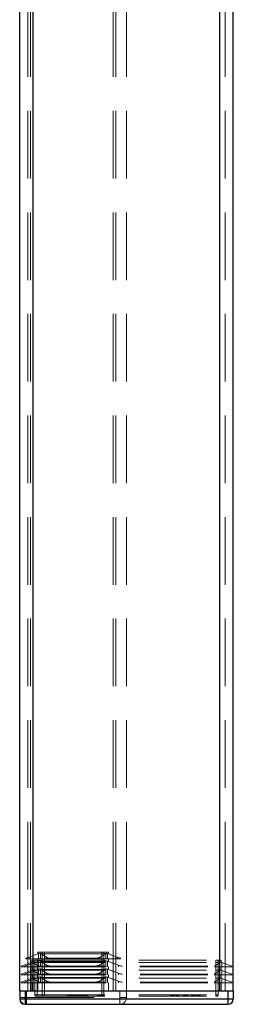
# Model space of a CAD drawing. Header units: millimetres. Extents: x 8 to 290, y 2 to 202.
# Tile 54 of 104: x 187 to 191, y 68 to 86. Entities that reach past the tile are written whole.
import ezdxf

# ---------------------------------------------------------------- set-up
doc = ezdxf.new("R2010")
doc.units = ezdxf.units.MM
doc.linetypes.add('HIDDEN', pattern=[1.905, 1.27, -0.635])

msp = doc.modelspace()

# ---------------------------------------------------------------- linework, layer by layer
at = {"color": 7, "linetype": 'HIDDEN', "lineweight": 18}
for p, q in [((190.79158, 68.07227), (190.79158, 103.87227)), ((187.19158, 68.07227), (187.19158, 103.77227)), ((187.29158, 68.07227), (187.29158, 103.77227)), ((190.79158, 68.07227), (190.79158, 103.77227)), ((190.89158, 68.07227), (190.89158, 103.77227)), ((189.04158, 68.07227), (189.04158, 101.12227)), ((187.24158, 68.07227), (187.24158, 100.87732)), ((187.29158, 68.07227), (187.29158, 100.87227)), ((188.79158, 68.07227), (188.79158, 100.87227)), ((188.84158, 68.07227), (188.84158, 100.87732)), ((187.21658, 68.70752), (187.15408, 68.68477)), ((187.39498, 68.77245), (187.21658, 68.70752)), ((187.21658, 68.70752), (187.21658, 68.67227)), ((187.37908, 68.76667), (187.37908, 68.79727)), ((187.50408, 68.79727), (187.37908, 68.79727)), ((187.39498, 68.77245), (187.41569, 68.77999)), ((187.39498, 68.67227), (187.39498, 68.77245)), ((187.53458, 68.70752), (187.43158, 68.77245)), ((187.43158, 68.77245), (187.43158, 68.67227)), ((187.46393, 68.79727), (187.46393, 67.99727)), ((187.50408, 68.76667), (187.50408, 68.79727)), ((188.57908, 68.79727), (187.50408, 68.79727)), ((187.50408, 67.99727), (187.50408, 68.79727)), ((188.57908, 68.76667), (187.50408, 68.76667)), ((187.53458, 68.67227), (187.53458, 68.70752)), ((188.65158, 68.77245), (188.54858, 68.70752)), ((188.54858, 68.67227), (188.54858, 68.70752)), ((188.57908, 68.79727), (188.57908, 68.76667)), ((188.70408, 68.79727), (188.57908, 68.79727)), ((188.57908, 68.79727), (188.57908, 67.99727)), ((188.61923, 67.99727), (188.61923, 68.79727)), ((188.65158, 68.67227), (188.65158, 68.77245)), ((188.66747, 68.77999), (188.68818, 68.77245)), ((188.68818, 68.77245), (188.68818, 68.67227)), ((188.86658, 68.70752), (188.68818, 68.77245)), ((188.70408, 68.76667), (188.70408, 68.79727)), ((188.86658, 68.67227), (188.86658, 68.70752)), ((188.92908, 68.68477), (188.86658, 68.70752)), ((187.06658, 68.53477), (187.25741, 68.60423)), ((187.06658, 68.53477), (187.06658, 68.52227)), ((187.06658, 68.52227), (187.25741, 68.52227)), ((187.19158, 68.55752), (187.12908, 68.53477)), ((187.12908, 68.52227), (187.12908, 68.53477)), ((187.15408, 68.67227), (187.15408, 68.68477)), ((187.21658, 68.67227), (187.15408, 68.67227)), ((187.39498, 68.63155), (187.19158, 68.55752)), ((187.39498, 68.67227), (187.21658, 68.67227)), ((187.27688, 68.61131), (187.25741, 68.60423)), ((187.25741, 68.52227), (187.25741, 68.60423)), ((187.29134, 68.52227), (187.25741, 68.52227)), ((187.26658, 68.64727), (187.26658, 68.60757)), ((187.26658, 68.64727), (187.36658, 68.64727)), ((187.26658, 68.45757), (187.26658, 68.52227)), ((187.29587, 68.61823), (187.27688, 68.61131)), ((187.29134, 68.60413), (187.29134, 68.52227)), ((187.29134, 68.60413), (187.38778, 68.53477)), ((187.29134, 68.52227), (187.38778, 68.52227)), ((187.32643, 68.64727), (187.32643, 67.99727)), ((187.36658, 68.64727), (187.36658, 68.60757)), ((187.36658, 68.64727), (190.71658, 68.64727)), ((187.36658, 67.99727), (187.36658, 68.64727)), ((187.36658, 68.60757), (190.71658, 68.60757)), ((187.36658, 68.52227), (187.36658, 68.4603)), ((187.37908, 68.62576), (187.37908, 68.67227)), ((187.37908, 68.47576), (187.37908, 68.52227)), ((187.38778, 68.53477), (187.38778, 68.52227)), ((187.38778, 68.53477), (190.69538, 68.53477)), ((187.38778, 68.52227), (190.69538, 68.52227)), ((187.39498, 68.67227), (187.41569, 68.67227)), ((187.39498, 68.63155), (187.41569, 68.63909)), ((187.39498, 68.52227), (187.39498, 68.63155)), ((187.41569, 68.67227), (187.43158, 68.67227)), ((187.53458, 68.67227), (187.43158, 68.67227)), ((187.54902, 68.55752), (187.43158, 68.63155)), ((187.43158, 68.63155), (187.43158, 68.52227)), ((187.50408, 68.62576), (187.50408, 68.67227)), ((188.57908, 68.62576), (187.50408, 68.62576)), ((187.50408, 68.47576), (187.50408, 68.52227)), ((187.64284, 68.67227), (187.53458, 68.67227)), ((187.54902, 68.52227), (187.54902, 68.55752)), ((188.44032, 68.68477), (187.64284, 68.68477)), ((187.64284, 68.68477), (187.64284, 68.67227)), ((188.44032, 68.67227), (187.64284, 68.67227)), ((187.65727, 68.53477), (187.65727, 68.52227)), ((188.42589, 68.52227), (188.42589, 68.53477)), ((188.44032, 68.67227), (188.44032, 68.68477)), ((188.54858, 68.67227), (188.44032, 68.67227)), ((188.65158, 68.63155), (188.53414, 68.55752)), ((188.53414, 68.52227), (188.53414, 68.55752)), ((188.65158, 68.67227), (188.54858, 68.67227)), ((188.57908, 68.62576), (188.57908, 68.67227)), ((188.57908, 68.47576), (188.57908, 68.52227)), ((188.65158, 68.67227), (188.66747, 68.67227)), ((188.65158, 68.52227), (188.65158, 68.63155)), ((188.66747, 68.67227), (188.68818, 68.67227)), ((188.68818, 68.63155), (188.66747, 68.63909)), ((188.86658, 68.67227), (188.68818, 68.67227)), ((188.68818, 68.63155), (188.68818, 68.52227)), ((188.89158, 68.55752), (188.68818, 68.63155)), ((188.70408, 68.62576), (188.70408, 68.67227)), ((188.70408, 68.47576), (188.70408, 68.52227)), ((188.92908, 68.67227), (188.86658, 68.67227)), ((188.89158, 68.52227), (188.89158, 68.55752)), ((188.95408, 68.53477), (188.89158, 68.55752)), ((188.92908, 68.68477), (188.92908, 68.67227)), ((188.95408, 68.53477), (188.95408, 68.52227)), ((190.69538, 68.53477), (190.79182, 68.60413)), ((190.69538, 68.53477), (190.69538, 68.52227)), ((190.69538, 68.52227), (190.79182, 68.52227)), ((190.71658, 68.60757), (190.71658, 68.64727)), ((190.71658, 68.64727), (190.81658, 68.64727)), ((190.71658, 68.64727), (190.71658, 67.99727)), ((190.71658, 68.52227), (190.71658, 68.4603)), ((190.75673, 67.99727), (190.75673, 68.64727)), ((190.80628, 68.61131), (190.78729, 68.61823)), ((190.79182, 68.52227), (190.79182, 68.60413)), ((190.79182, 68.52227), (190.82575, 68.52227)), ((190.82575, 68.60423), (190.80628, 68.61131)), ((190.81658, 68.64727), (190.81658, 68.60757)), ((190.81658, 68.52227), (190.81658, 68.45757)), ((190.82575, 68.60423), (190.82575, 68.52227)), ((190.82575, 68.60423), (191.01658, 68.53477)), ((190.82575, 68.52227), (191.01658, 68.52227)), ((191.01658, 68.53477), (191.01658, 68.52227)), ((187.06658, 68.38477), (187.25741, 68.45423)), ((187.06658, 68.38477), (187.06658, 68.37227)), ((187.06658, 68.37227), (187.25741, 68.37227)), ((187.19158, 68.40752), (187.12908, 68.38477)), ((187.12908, 68.37227), (187.12908, 68.38477)), ((187.39498, 68.48155), (187.19158, 68.40752)), ((187.28053, 68.46265), (187.25741, 68.45423)), ((187.25741, 68.37227), (187.25741, 68.45423)), ((187.25741, 68.37227), (187.29134, 68.37227)), ((187.26658, 68.37227), (187.26658, 68.30757)), ((187.28053, 68.46265), (187.29972, 68.46963)), ((187.29134, 68.45686), (187.29134, 68.37227)), ((187.29134, 68.45686), (187.39158, 68.38477)), ((187.29134, 68.37227), (187.39158, 68.37227)), ((187.36658, 68.4603), (190.71658, 68.4603)), ((187.36658, 68.37227), (187.36658, 68.3103)), ((187.37908, 68.32576), (187.37908, 68.37227)), ((187.39158, 68.38477), (187.39158, 68.37227)), ((187.39158, 68.38477), (190.69158, 68.38477)), ((187.39158, 68.37227), (190.69158, 68.37227)), ((187.39498, 68.48155), (187.41569, 68.48909)), ((187.39498, 68.37227), (187.39498, 68.48155)), ((187.41569, 68.33909), (187.39498, 68.33155)), ((187.54902, 68.40752), (187.43158, 68.48155)), ((187.43158, 68.48155), (187.43158, 68.37227)), ((188.57908, 68.47576), (187.50408, 68.47576)), ((187.50408, 68.32576), (187.50408, 68.37227)), ((187.54902, 68.37227), (187.54902, 68.40752)), ((187.65727, 68.38477), (187.65727, 68.37227)), ((188.42589, 68.37227), (188.42589, 68.38477)), ((188.65158, 68.48155), (188.53414, 68.40752)), ((188.53414, 68.37227), (188.53414, 68.40752)), ((188.57908, 68.32576), (188.57908, 68.37227)), ((188.65158, 68.37227), (188.65158, 68.48155)), ((188.68818, 68.48155), (188.66747, 68.48909)), ((188.66747, 68.33909), (188.68818, 68.33155)), ((188.68818, 68.48155), (188.68818, 68.37227)), ((188.89158, 68.40752), (188.68818, 68.48155)), ((188.70408, 68.37227), (188.70408, 68.32576)), ((188.89158, 68.37227), (188.89158, 68.40752)), ((188.95408, 68.38477), (188.89158, 68.40752)), ((188.95408, 68.38477), (188.95408, 68.37227)), ((190.69158, 68.38477), (190.79182, 68.45686)), ((190.69158, 68.38477), (190.69158, 68.37227)), ((190.69158, 68.37227), (190.79182, 68.37227)), ((190.71658, 68.37227), (190.71658, 68.3103)), ((190.78344, 68.46963), (190.80263, 68.46265)), ((190.79182, 68.37227), (190.79182, 68.45686)), ((190.82575, 68.37227), (190.79182, 68.37227)), ((190.82575, 68.45423), (190.80263, 68.46265)), ((190.81658, 68.37227), (190.81658, 68.30757)), ((190.82575, 68.45423), (190.82575, 68.37227)), ((190.82575, 68.45423), (191.01658, 68.38477)), ((190.82575, 68.37227), (191.01658, 68.37227)), ((191.01658, 68.38477), (191.01658, 68.37227)), ((187.06658, 68.23477), (187.25741, 68.30423)), ((187.06658, 68.23477), (187.06658, 68.22227)), ((187.06658, 68.22227), (187.25741, 68.22227)), ((187.12908, 68.23477), (187.19158, 68.25752)), ((187.12908, 68.22227), (187.12908, 68.23477)), ((187.19158, 68.25752), (187.39498, 68.33155)), ((187.28053, 68.31265), (187.25741, 68.30423)), ((187.25741, 68.22227), (187.25741, 68.30423)), ((187.29134, 68.22227), (187.25741, 68.22227)), ((187.26658, 68.22227), (187.26658, 68.07227)), ((187.29972, 68.31963), (187.28053, 68.31265)), ((187.29134, 68.30686), (187.29134, 68.22227)), ((187.29134, 68.30686), (187.39158, 68.23477)), ((187.29134, 68.22227), (187.39158, 68.22227)), ((187.36658, 68.3103), (190.71658, 68.3103)), ((187.36658, 68.22227), (187.36658, 68.07227)), ((187.37908, 68.22227), (187.37908, 68.07227)), ((187.39158, 68.23477), (187.39158, 68.22227)), ((187.39158, 68.23477), (190.69158, 68.23477)), ((187.39158, 68.22227), (190.69158, 68.22227)), ((187.39498, 68.33155), (187.39498, 68.22227)), ((187.43158, 68.33155), (187.54902, 68.25752)), ((187.43158, 68.33155), (187.43158, 68.22227)), ((188.57908, 68.32576), (187.50408, 68.32576)), ((187.50408, 68.22227), (187.50408, 68.07227)), ((187.54902, 68.22227), (187.54902, 68.25752)), ((187.65727, 68.23477), (187.65727, 68.22227)), ((188.42589, 68.23477), (188.42589, 68.22227)), ((188.53414, 68.25752), (188.65158, 68.33155)), ((188.53414, 68.25752), (188.53414, 68.22227)), ((188.57908, 68.22227), (188.57908, 68.07227)), ((188.65158, 68.22227), (188.65158, 68.33155)), ((188.68818, 68.22227), (188.68818, 68.33155)), ((188.68818, 68.33155), (188.89158, 68.25752)), ((188.70408, 68.07227), (188.70408, 68.22227)), ((188.89158, 68.22227), (188.89158, 68.25752)), ((188.89158, 68.25752), (188.95408, 68.23477)), ((188.95408, 68.23477), (188.95408, 68.22227)), ((190.69158, 68.23477), (190.79182, 68.30686)), ((190.69158, 68.23477), (190.69158, 68.22227)), ((190.69158, 68.22227), (190.79182, 68.22227)), ((190.71658, 68.22227), (190.71658, 68.07227)), ((190.78344, 68.31963), (190.80263, 68.31265)), ((190.79182, 68.22227), (190.79182, 68.30686)), ((190.82575, 68.22227), (190.79182, 68.22227)), ((190.82575, 68.30423), (190.80263, 68.31265)), ((190.81658, 68.22227), (190.81658, 68.07227)), ((190.82575, 68.30423), (190.82575, 68.22227)), ((190.82575, 68.30423), (191.01658, 68.23477)), ((190.82575, 68.22227), (191.01658, 68.22227)), ((191.01658, 68.23477), (191.01658, 68.22227)), ((187.14158, 67.92227), (187.14158, 68.07227)), ((187.16658, 68.07227), (187.16658, 67.94727)), ((187.36658, 67.99727), (187.32643, 67.99727)), ((187.32643, 67.99727), (187.36658, 67.99727)), ((187.35143, 67.97227), (187.36658, 67.97227)), ((187.36658, 67.99727), (190.71658, 67.99727)), ((187.36658, 67.99727), (187.36658, 67.97227)), ((187.36658, 67.97227), (187.36658, 67.99727)), ((187.36658, 67.97227), (190.71658, 67.97227)), ((187.50408, 67.99727), (187.46393, 67.99727)), ((187.46393, 67.99727), (187.50408, 67.99727)), ((187.50408, 67.97227), (187.50408, 67.99727)), ((188.57908, 67.99727), (187.50408, 67.99727)), ((187.50408, 67.99727), (187.50408, 67.97227)), ((187.93268, 67.97227), (187.93268, 67.98477)), ((188.14658, 67.98477), (187.93268, 67.98477)), ((187.94663, 67.98477), (187.94663, 67.97227)), ((187.96523, 67.98477), (187.96523, 67.97227)), ((188.02103, 67.97227), (188.02103, 67.98477)), ((188.05823, 67.97227), (188.05823, 67.98477)), ((188.0862, 67.98227), (188.0862, 67.97227)), ((188.31439, 67.98227), (188.0862, 67.98227)), ((188.10328, 67.98227), (188.10328, 67.97227)), ((188.11403, 67.97227), (188.11403, 67.98477)), ((188.13263, 67.97227), (188.13263, 67.98477)), ((188.14658, 67.97227), (188.14658, 67.98477)), ((188.2973, 67.98227), (188.2973, 67.97227)), ((188.31439, 67.97227), (188.31439, 67.98227)), ((188.49773, 67.97227), (188.49773, 67.98227)), ((188.50179, 67.98227), (188.49773, 67.98227)), ((188.50496, 67.97227), (188.50496, 67.98227)), ((188.51404, 67.97227), (188.51404, 67.98227)), ((188.52878, 67.97227), (188.52878, 67.98227)), ((188.53744, 67.97227), (188.53744, 67.98227)), ((188.55715, 67.97227), (188.55715, 67.98227)), ((188.55885, 67.97227), (188.55885, 67.98227)), ((188.56339, 67.97227), (188.56339, 67.98227)), ((188.61923, 67.99727), (188.57908, 67.99727)), ((188.57908, 67.99727), (188.57908, 67.97227)), ((188.57908, 67.97227), (188.57908, 67.99727)), ((188.57908, 67.99727), (188.61923, 67.99727)), ((188.58367, 67.97227), (188.58367, 67.98227)), ((188.60069, 67.97227), (188.60069, 67.98227)), ((188.60196, 67.97227), (188.60196, 67.98227)), ((188.60565, 67.98227), (188.6047, 67.98227)), ((188.60565, 67.97227), (188.60565, 67.98227)), ((188.91658, 68.07227), (188.91658, 67.94727)), ((189.04158, 68.07227), (189.04158, 67.94727)), ((189.86011, 67.97227), (189.86011, 67.98227)), ((189.87712, 67.98227), (189.87712, 67.97227)), ((189.88158, 67.97227), (189.88158, 67.98227)), ((189.88168, 67.98227), (189.88168, 67.97227)), ((189.90002, 67.97227), (189.90002, 67.98227)), ((189.91866, 67.98227), (189.91866, 67.97227)), ((189.91876, 67.98227), (189.91876, 67.97227)), ((189.92301, 67.98227), (189.92301, 67.97227)), ((189.94003, 67.97227), (189.94003, 67.98227)), ((189.95674, 67.98227), (189.95674, 67.97227)), ((189.95917, 67.98227), (189.95917, 67.97227)), ((189.96545, 67.98227), (189.96545, 67.97227)), ((189.96778, 67.98227), (189.96778, 67.97227)), ((189.97032, 67.98227), (189.97032, 67.97227)), ((189.97376, 67.98227), (189.97376, 67.97227)), ((189.98227, 67.98227), (189.97413, 67.98227)), ((189.97619, 67.98227), (189.97619, 67.97227)), ((189.98065, 67.98227), (189.98065, 67.97227)), ((189.98126, 67.98227), (189.98126, 67.97227)), ((189.98227, 67.98227), (189.98227, 67.97227)), ((189.98278, 67.98227), (189.98278, 67.97227)), ((189.99665, 67.98227), (189.99665, 67.97227)), ((189.99797, 67.97227), (189.99797, 67.98227)), ((189.99858, 67.98227), (189.99858, 67.97227)), ((189.99959, 67.98227), (189.99959, 67.97227)), ((189.99977, 67.98227), (190.00162, 67.98227)), ((190.0001, 67.98227), (190.0001, 67.97227)), ((190.00162, 67.98227), (190.00162, 67.97227)), ((190.00719, 67.98227), (190.00719, 67.97227)), ((190.0159, 67.97227), (190.0159, 67.98227)), ((190.02826, 67.98227), (190.02826, 67.97227)), ((190.02927, 67.98227), (190.02927, 67.97227)), ((190.0315, 67.98227), (190.0315, 67.97227)), ((190.0315, 67.98227), (190.03272, 67.98227)), ((190.03272, 67.98227), (190.03272, 67.97227)), ((190.09522, 67.97227), (190.09522, 67.98227)), ((190.11314, 67.98227), (190.09522, 67.98227)), ((190.11314, 67.97227), (190.11314, 67.98227)), ((190.14353, 67.98227), (190.11314, 67.98227)), ((190.11426, 67.98227), (190.11426, 67.97227)), ((190.13432, 67.97227), (190.13432, 67.98227)), ((190.14353, 67.97227), (190.14353, 67.98227)), ((190.17331, 67.98227), (190.14353, 67.98227)), ((190.14465, 67.97227), (190.14465, 67.98227)), ((190.15376, 67.97227), (190.15376, 67.98227)), ((190.17331, 67.97227), (190.17331, 67.98227)), ((190.19236, 67.98227), (190.17331, 67.98227)), ((190.17564, 67.97227), (190.17564, 67.98227)), ((190.19236, 67.97227), (190.19236, 67.98227)), ((190.19357, 67.98227), (190.19236, 67.98227)), ((190.19357, 67.97227), (190.19357, 67.98227)), ((190.25486, 67.97227), (190.25486, 67.98227)), ((190.27188, 67.98227), (190.27188, 67.97227)), ((190.27633, 67.97227), (190.27633, 67.98227)), ((190.27643, 67.98227), (190.27643, 67.97227)), ((190.29477, 67.97227), (190.29477, 67.98227)), ((190.31341, 67.98227), (190.31341, 67.97227)), ((190.31351, 67.98227), (190.31351, 67.97227)), ((190.31776, 67.98227), (190.31776, 67.97227)), ((190.33478, 67.97227), (190.33478, 67.98227)), ((190.34795, 67.97227), (190.34795, 67.98227)), ((190.35109, 67.97227), (190.35109, 67.98227)), ((190.36517, 67.97227), (190.36517, 67.98227)), ((190.3675, 67.97227), (190.3675, 67.98227)), ((190.37013, 67.97227), (190.37013, 67.98227)), ((190.37986, 67.98227), (190.37986, 67.97227)), ((190.37996, 67.98227), (190.37996, 67.97227)), ((190.38847, 67.98227), (190.38847, 67.97227)), ((190.38867, 67.97227), (190.38867, 67.98227)), ((190.38877, 67.98227), (190.38877, 67.97227)), ((190.39759, 67.98227), (190.39759, 67.97227)), ((190.39819, 67.98227), (190.39819, 67.97227)), ((190.40822, 67.97227), (190.40822, 67.98227)), ((190.40954, 67.98227), (190.40954, 67.97227)), ((190.41248, 67.98227), (190.41248, 67.97227)), ((190.41866, 67.98227), (190.41866, 67.97227)), ((190.42635, 67.97227), (190.42635, 67.98227)), ((190.42939, 67.97227), (190.42939, 67.98227)), ((190.75673, 67.99727), (190.71658, 67.99727)), ((190.71658, 67.97227), (190.71658, 67.99727)), ((190.71658, 67.97227), (190.71658, 67.99727)), ((190.71658, 67.99727), (190.75673, 67.99727)), ((190.71658, 67.97227), (190.73173, 67.97227)), ((190.94158, 68.07227), (190.94158, 67.92227)), ((187.04158, 67.94727), (187.16658, 67.94727)), ((187.16658, 67.94727), (187.04158, 67.94727)), ((187.14158, 67.92227), (187.04158, 67.92227)), ((190.94158, 67.92227), (187.14158, 67.92227)), ((187.14158, 67.82227), (187.14158, 67.92227)), ((187.16658, 67.94727), (188.91658, 67.94727)), ((187.16658, 67.94727), (187.16658, 67.82227)), ((187.16658, 67.94727), (187.16658, 67.82227)), ((188.91658, 67.94727), (189.04158, 67.94727)), ((188.91658, 67.94727), (188.91658, 67.82227)), ((189.04158, 67.94727), (188.91658, 67.94727)), ((188.91658, 67.94727), (188.91658, 67.82227)), ((191.04158, 67.92227), (190.94158, 67.92227)), ((190.94158, 67.92227), (190.94158, 67.82227))]:
    msp.add_line(p, q, dxfattribs=at)
at = {"color": 7, "linetype": 'Continuous', "lineweight": 25}
for p, q in [((187.04158, 68.07227), (187.04158, 103.62227)), ((187.29158, 68.07227), (187.29158, 103.62227)), ((190.79158, 68.07227), (190.79158, 103.62227)), ((191.04158, 68.07227), (191.04158, 103.62227)), ((187.04158, 68.07227), (187.04158, 67.92227)), ((187.04158, 68.07227), (187.14158, 68.07227)), ((187.14158, 68.07227), (187.14158, 67.92227)), ((187.14158, 68.07227), (190.94158, 68.07227)), ((187.29158, 68.07227), (190.79158, 68.07227)), ((190.94158, 68.07227), (190.94158, 67.92227)), ((190.94158, 68.07227), (191.04158, 68.07227)), ((191.04158, 68.07227), (191.04158, 67.92227)), ((187.04158, 67.92227), (187.14158, 67.92227)), ((187.14158, 67.92227), (190.94158, 67.92227)), ((187.14158, 67.92227), (187.14158, 67.82227)), ((187.14158, 67.82227), (190.94158, 67.82227)), ((190.94158, 67.92227), (190.94158, 67.82227)), ((190.94158, 67.92227), (191.04158, 67.92227))]:
    msp.add_line(p, q, dxfattribs=at)
at = {"color": 7, "linetype": 'HIDDEN', "lineweight": 18}
for centre, radius, start, end in [((187.35143, 67.99727), 0.025, 180, 270), ((187.48893, 67.99727), 0.025, 180, 270), ((188.59423, 67.99727), 0.025, 270, 0), ((190.73173, 67.99727), 0.025, 270, 0), ((187.16658, 67.94727), 0.125, 180, 270), ((188.91658, 67.94727), 0.125, 270, 0)]:
    msp.add_arc(centre, radius, start, end, dxfattribs=at)
at = {"color": 7, "linetype": 'Continuous', "lineweight": 25}
for centre, start, end in [((187.14158, 67.92227), 180, 270), ((190.94158, 67.92227), 270, 0)]:
    msp.add_arc(centre, 0.1, start, end, dxfattribs=at)
at = {"color": 7, "linetype": 'HIDDEN', "lineweight": 18}
for centre, major_axis, start_param, end_param in [((187.50408, 68.81216), (0.125, 0), 3.92699082, 4.71238898), ((187.34498, 68.75425), (0.1, 0), 0.52359878, 0.78539816), ((187.64284, 68.73027), (0.125, 0), 3.66519143, 4.71238898), ((188.44032, 68.73027), (0.125, 0), 4.71238898, 5.75958653), ((188.57908, 68.81216), (0.125, 0), 4.71238898, 5.49778714), ((188.73818, 68.75425), (0.1, 0), 2.35619449, 2.61799388), ((187.22442, 68.5918), (0.075, 0), 0.46852869, 0.79623638), ((187.36658, 68.64396), (0.1, 0), 3.92699082, 4.71238898), ((187.50408, 68.67126), (0.125, 0), 3.92699082, 4.71238898), ((187.34498, 68.61335), (0.1, 0), 0.52359878, 0.78539816), ((187.65727, 68.58027), (0.125, 0), 3.66519143, 4.71238898), ((188.42589, 68.58027), (0.125, 0), 4.71238898, 5.75958653), ((188.57908, 68.67126), (0.125, 0), 4.71238898, 5.49778714), ((188.73818, 68.61335), (0.1, 0), 2.35619449, 2.61799388), ((190.71658, 68.64396), (0.1, 0), 4.71238898, 5.49778714), ((190.85874, 68.5918), (0.075, 0), 2.34535627, 2.67306397), ((187.22442, 68.44453), (0.075, 0), 0.46852869, 0.72548966), ((187.36658, 68.49669), (0.1, 0), 3.98004872, 4.71238898), ((187.50408, 68.52126), (0.125, 0), 3.92699082, 4.71238898), ((187.34498, 68.46335), (0.1, 0), 0.52359878, 0.78539816), ((187.50408, 68.37126), (0.125, 0), 3.92699082, 4.71238898), ((187.34498, 68.31335), (0.1, 0), 0.52359878, 0.78539816), ((187.65727, 68.43027), (0.125, 0), 3.66519143, 4.71238898), ((188.42589, 68.43027), (0.125, 0), 4.71238898, 5.75958653), ((188.57908, 68.52126), (0.125, 0), 4.71238898, 5.49778714), ((188.57908, 68.37126), (0.125, 0), 4.71238898, 5.49778714), ((188.73818, 68.46335), (0.1, 0), 2.35619449, 2.61799388), ((188.73818, 68.31335), (0.1, 0), 2.35619449, 2.61799388), ((190.71658, 68.49669), (0.1, 0), 4.71238898, 5.44472924), ((190.85874, 68.44453), (0.075, 0), 2.41610299, 2.67306397), ((187.22442, 68.29453), (0.075, 0), 0.46852869, 0.72548966), ((187.36658, 68.34669), (0.1, 0), 3.98004872, 4.71238898), ((187.65727, 68.28027), (0.125, 0), 3.66519143, 4.71238898), ((188.42589, 68.28027), (0.125, 0), 4.71238898, 5.75958653), ((190.71658, 68.34669), (0.1, 0), 4.71238898, 5.44472924), ((190.85874, 68.29453), (0.075, 0), 2.41610299, 2.67306397)]:
    msp.add_ellipse(centre, major_axis=major_axis, ratio=0.36397023, start_param=start_param, end_param=end_param, dxfattribs=at)
for points, knots in [([(188.55715, 67.98227), (188.55038, 67.98227), (188.53843, 67.98227), (188.52268, 67.98227), (188.51197, 67.98227), (188.50582, 67.98227), (188.50525, 67.98227), (188.50496, 67.98227)], [0, 0, 0, 0, 0.252090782, 0.444705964, 0.63812902, 0.816032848, 1, 1, 1, 1]), ([(188.60196, 67.98227), (188.59569, 67.98227), (188.58539, 67.98227), (188.57027, 67.98227), (188.56154, 67.98227), (188.55715, 67.98227)], [0, 0, 0, 0, 0.43497929, 0.71517382, 1, 1, 1, 1]), ([(189.90002, 67.98227), (189.89515, 67.98227), (189.88682, 67.98227), (189.87652, 67.98227), (189.86843, 67.98227), (189.86111, 67.98227), (189.86051, 67.98227), (189.86011, 67.98227)], [0, 0, 0, 0, 0.16783629, 0.28720193, 0.4063947, 0.6038539, 1, 1, 1, 1]), ([(189.94003, 67.98227), (189.94003, 67.98227), (189.94002, 67.98227), (189.93998, 67.98227), (189.93991, 67.98227), (189.93982, 67.98227), (189.93971, 67.98227), (189.93961, 67.98227), (189.93945, 67.98227), (189.93931, 67.98227), (189.93914, 67.98227), (189.93897, 67.98227), (189.93876, 67.98227), (189.93854, 67.98227), (189.93829, 67.98227), (189.93802, 67.98227), (189.93772, 67.98227), (189.9374, 67.98227), (189.93704, 67.98227), (189.93665, 67.98227), (189.93634, 67.98227), (189.93601, 67.98227), (189.93566, 67.98227), (189.93529, 67.98227), (189.9349, 67.98227), (189.93448, 67.98227), (189.93404, 67.98227), (189.93357, 67.98227), (189.93307, 67.98227), (189.93264, 67.98227), (189.93218, 67.98227), (189.93152, 67.98227), (189.92924, 67.98227), (189.92442, 67.98227), (189.91562, 67.98227), (189.9071, 67.98227), (189.90185, 67.98227), (189.90002, 67.98227)], [0, 0, 0, 0, 0.028860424, 0.057720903, 0.086581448, 0.115442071, 0.129872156, 0.158732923, 0.173163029, 0.202023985, 0.216454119, 0.230884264, 0.259745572, 0.274175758, 0.288605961, 0.317467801, 0.331898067, 0.346328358, 0.375191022, 0.389621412, 0.404051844, 0.418482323, 0.432912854, 0.447343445, 0.461774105, 0.476204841, 0.490635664, 0.505066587, 0.519497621, 0.533928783, 0.541143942, 0.555575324, 0.584448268, 0.701057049, 0.81813389, 0.936417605, 1, 1, 1, 1]), ([(189.95917, 67.98227), (189.95941, 67.98227), (189.95985, 67.98227), (189.96406, 67.98227), (189.96827, 67.98227), (189.97032, 67.98227)], [0, 0, 0, 0, 0.37974461, 0.69950435, 1, 1, 1, 1]), ([(189.97032, 67.98227), (189.97324, 67.98227), (189.97841, 67.98227), (189.98752, 67.98227), (189.99338, 67.98227), (189.99665, 67.98227)], [0, 0, 0, 0, 0.36491219, 0.6453978, 1, 1, 1, 1]), ([(189.99665, 67.98227), (190, 67.98227), (190.00668, 67.98227), (190.01773, 67.98227), (190.02505, 67.98227), (190.02927, 67.98227)], [0, 0, 0, 0, 0.29730275, 0.59424838, 1, 1, 1, 1]), ([(190.29477, 67.98227), (190.2899, 67.98227), (190.28157, 67.98227), (190.27128, 67.98227), (190.26319, 67.98227), (190.25587, 67.98227), (190.25526, 67.98227), (190.25486, 67.98227)], [0, 0, 0, 0, 0.16783629, 0.28720193, 0.4063947, 0.6038539, 1, 1, 1, 1]), ([(190.33478, 67.98227), (190.33478, 67.98227), (190.33477, 67.98227), (190.33473, 67.98227), (190.33466, 67.98227), (190.33457, 67.98227), (190.33446, 67.98227), (190.33436, 67.98227), (190.33421, 67.98227), (190.33406, 67.98227), (190.3339, 67.98227), (190.33372, 67.98227), (190.33352, 67.98227), (190.33329, 67.98227), (190.33304, 67.98227), (190.33277, 67.98227), (190.33247, 67.98227), (190.33215, 67.98227), (190.33179, 67.98227), (190.3314, 67.98227), (190.33109, 67.98227), (190.33076, 67.98227), (190.33041, 67.98227), (190.33004, 67.98227), (190.32965, 67.98227), (190.32923, 67.98227), (190.32879, 67.98227), (190.32832, 67.98227), (190.32783, 67.98227), (190.32739, 67.98227), (190.32693, 67.98227), (190.32627, 67.98227), (190.324, 67.98227), (190.31917, 67.98227), (190.31038, 67.98227), (190.30186, 67.98227), (190.29661, 67.98227), (190.29477, 67.98227)], [0, 0, 0, 0, 0.02886042, 0.0577209, 0.08658145, 0.11544207, 0.12987216, 0.15873292, 0.17316303, 0.20202398, 0.21645412, 0.23088426, 0.25974557, 0.27417576, 0.28860596, 0.3174678, 0.33189807, 0.34632836, 0.37519102, 0.38962141, 0.40405184, 0.41848232, 0.43291285, 0.44734345, 0.4617741, 0.47620484, 0.49063566, 0.50506659, 0.51949762, 0.53392878, 0.54114394, 0.55557532, 0.58444827, 0.70105705, 0.81813389, 0.9364176, 1, 1, 1, 1]), ([(190.38867, 67.98227), (190.3825, 67.98227), (190.37261, 67.98227), (190.36093, 67.98227), (190.35398, 67.98227), (190.35133, 67.98227), (190.35115, 67.98227), (190.35109, 67.98227)], [0, 0, 0, 0, 0.33197162, 0.53132731, 0.73125648, 0.91500219, 1, 1, 1, 1]), ([(190.37996, 67.98227), (190.38296, 67.98227), (190.38747, 67.98227), (190.39329, 67.98227), (190.39615, 67.98227), (190.39759, 67.98227)], [0, 0, 0, 0, 0.4979499, 0.74884672, 1, 1, 1, 1]), ([(190.42635, 67.98227), (190.42608, 67.98227), (190.42552, 67.98227), (190.42019, 67.98227), (190.4121, 67.98227), (190.40138, 67.98227), (190.39304, 67.98227), (190.38867, 67.98227)], [0, 0, 0, 0, 0.18156069, 0.37601216, 0.55295277, 0.7663124, 1, 1, 1, 1])]:
    msp.add_open_spline(points, degree=3, knots=knots, dxfattribs=at)

doc.saveas('drawing.dxf')
